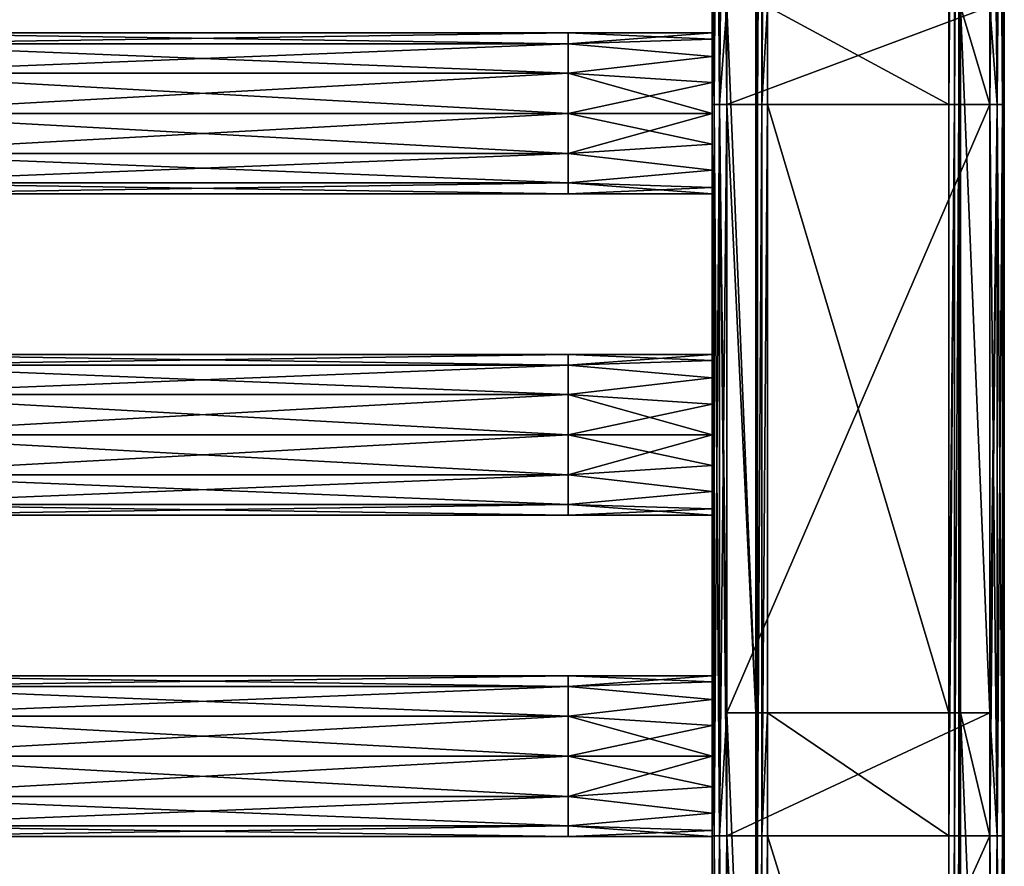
# Model space of a CAD drawing. Extents: x -252 to 252, y -10 to 685.
# Tile 226 of 256: x 115 to 250, y 176 to 292. Entities that reach past the tile are written whole.
import ezdxf

# ---------------------------------------------------------------- set-up
doc = ezdxf.new("R2010")
doc.units = 0
doc.header["$LTSCALE"] = 65.369103
for name, color, linetype in [('3827', 7, 'CONTINUOUS'), ('3828', 7, 'CONTINUOUS'), ('3829', 7, 'CONTINUOUS'), ('3830', 7, 'CONTINUOUS'), ('3831', 7, 'CONTINUOUS'), ('3832', 7, 'CONTINUOUS'), ('3833', 7, 'CONTINUOUS'), ('3834', 7, 'CONTINUOUS'), ('3835', 7, 'CONTINUOUS'), ('3836', 7, 'CONTINUOUS'), ('3837', 7, 'CONTINUOUS'), ('3838', 7, 'CONTINUOUS'), ('3839', 7, 'CONTINUOUS'), ('3840', 7, 'CONTINUOUS'), ('3915', 7, 'CONTINUOUS'), ('3916', 7, 'CONTINUOUS'), ('3917', 7, 'CONTINUOUS'), ('3918', 7, 'CONTINUOUS'), ('3919', 7, 'CONTINUOUS'), ('3920', 7, 'CONTINUOUS')]:
    doc.layers.add(name, color=color, linetype=linetype)

msp = doc.modelspace()

# ---------------------------------------------------------------- linework, layer by layer
at = {"layer": '3827', "color": 7, "linetype": 'CONTINUOUS'}
for points in [[(242.4, 280.7, -19), (217.6, 294.14, -19), (242.4, 294.14, -19), (242.4, 280.7, -19)], [(217.6, 280.7, -19), (217.6, 294.14, -19), (242.4, 280.7, -19), (217.6, 280.7, -19)], [(242.4, 197.43, -19), (217.6, 280.7, -19), (242.4, 280.7, -19), (242.4, 197.43, -19)], [(217.6, 197.43, -19), (217.6, 280.7, -19), (242.4, 197.43, -19), (217.6, 197.43, -19)], [(217.6, 180.6, -19), (217.6, 197.43, -19), (242.4, 180.6, -19), (217.6, 180.6, -19)], [(242.4, 180.6, -19), (217.6, 197.43, -19), (242.4, 197.43, -19), (242.4, 180.6, -19)], [(217.6, 100.71, -19), (217.6, 180.6, -19), (242.4, 100.71, -19), (217.6, 100.71, -19)], [(242.4, 100.71, -19), (217.6, 180.6, -19), (242.4, 180.6, -19), (242.4, 100.71, -19)]]:
    msp.add_3dface(points, dxfattribs=at)
at = {"layer": '3828', "color": 7, "linetype": 'CONTINUOUS'}
for points in [[(243.2, 280.7, -18.79), (242.4, 280.7, -19), (243.2, 380.8, -18.79), (243.2, 280.7, -18.79)], [(242.4, 280.7, -19), (242.4, 294.14, -19), (243.2, 380.8, -18.79), (242.4, 280.7, -19)], [(243.79, 380.8, -18.2), (243.2, 280.7, -18.79), (243.2, 380.8, -18.79), (243.79, 380.8, -18.2)], [(243.79, 280.7, -18.2), (243.2, 280.7, -18.79), (243.79, 380.8, -18.2), (243.79, 280.7, -18.2)], [(244, 380.8, -17.4), (243.79, 280.7, -18.2), (243.79, 380.8, -18.2), (244, 380.8, -17.4)], [(244, 294.14, -17.4), (243.79, 280.7, -18.2), (244, 380.8, -17.4), (244, 294.14, -17.4)], [(244, 280.7, -17.4), (243.79, 280.7, -18.2), (244, 294.14, -17.4), (244, 280.7, -17.4)], [(242.4, 197.43, -19), (242.4, 280.7, -19), (243.2, 280.7, -18.79), (242.4, 197.43, -19)], [(243.2, 180.6, -18.79), (242.4, 180.6, -19), (243.2, 280.7, -18.79), (243.2, 180.6, -18.79)], [(242.4, 180.6, -19), (242.4, 197.43, -19), (243.2, 280.7, -18.79), (242.4, 180.6, -19)], [(243.79, 280.7, -18.2), (243.2, 180.6, -18.79), (243.2, 280.7, -18.79), (243.79, 280.7, -18.2)], [(243.79, 180.6, -18.2), (243.2, 180.6, -18.79), (243.79, 280.7, -18.2), (243.79, 180.6, -18.2)], [(244, 280.7, -17.4), (243.79, 180.6, -18.2), (243.79, 280.7, -18.2), (244, 280.7, -17.4)], [(244, 197.43, -17.4), (243.79, 180.6, -18.2), (244, 280.7, -17.4), (244, 197.43, -17.4)], [(244, 180.6, -17.4), (243.79, 180.6, -18.2), (244, 197.43, -17.4), (244, 180.6, -17.4)], [(242.4, 100.71, -19), (242.4, 180.6, -19), (243.2, 180.6, -18.79), (242.4, 100.71, -19)], [(243.2, 80.5, -18.79), (242.4, 80.5, -19), (243.2, 180.6, -18.79), (243.2, 80.5, -18.79)], [(242.4, 80.5, -19), (242.4, 100.71, -19), (243.2, 180.6, -18.79), (242.4, 80.5, -19)], [(243.79, 180.6, -18.2), (243.2, 80.5, -18.79), (243.2, 180.6, -18.79), (243.79, 180.6, -18.2)], [(243.79, 80.5, -18.2), (243.2, 80.5, -18.79), (243.79, 180.6, -18.2), (243.79, 80.5, -18.2)], [(244, 180.6, -17.4), (243.79, 80.5, -18.2), (243.79, 180.6, -18.2), (244, 180.6, -17.4)], [(244, 100.71, -17.4), (243.79, 80.5, -18.2), (244, 180.6, -17.4), (244, 100.71, -17.4)]]:
    msp.add_3dface(points, dxfattribs=at)
at = {"layer": '3829', "color": 7, "linetype": 'CONTINUOUS'}
for points in [[(244, 197.43, -15), (244, 294.14, -17.4), (244, 294.14, -15), (244, 197.43, -15)], [(244, 280.7, -17.4), (244, 294.14, -17.4), (244, 197.43, -15), (244, 280.7, -17.4)], [(244, 197.43, -17.4), (244, 280.7, -17.4), (244, 197.43, -15), (244, 197.43, -17.4)], [(244, 100.71, -15), (244, 197.43, -17.4), (244, 197.43, -15), (244, 100.71, -15)], [(244, 180.6, -17.4), (244, 197.43, -17.4), (244, 100.71, -15), (244, 180.6, -17.4)], [(244, 100.71, -17.4), (244, 180.6, -17.4), (244, 100.71, -15), (244, 100.71, -17.4)]]:
    msp.add_3dface(points, dxfattribs=at)
at = {"layer": '3830', "color": 7, "linetype": 'CONTINUOUS'}
for points in [[(248, 280.7, -15), (244, 294.14, -15), (248, 294.14, -15), (248, 280.7, -15)], [(248, 197.43, -15), (244, 294.14, -15), (248, 280.7, -15), (248, 197.43, -15)], [(244, 197.43, -15), (244, 294.14, -15), (248, 197.43, -15), (244, 197.43, -15)], [(248, 100.71, -15), (244, 197.43, -15), (248, 180.6, -15), (248, 100.71, -15)], [(248, 180.6, -15), (244, 197.43, -15), (248, 197.43, -15), (248, 180.6, -15)], [(244, 100.71, -15), (244, 197.43, -15), (248, 100.71, -15), (244, 100.71, -15)]]:
    msp.add_3dface(points, dxfattribs=at)
at = {"layer": '3831', "color": 7, "linetype": 'CONTINUOUS'}
for points in [[(249, 280.7, -14.73), (248, 280.7, -15), (249, 380.8, -14.73), (249, 280.7, -14.73)], [(248, 280.7, -15), (248, 294.14, -15), (249, 380.8, -14.73), (248, 280.7, -15)], [(249.73, 280.7, -14), (249, 280.7, -14.73), (249.73, 380.8, -14), (249.73, 280.7, -14)], [(249.73, 380.8, -14), (249, 280.7, -14.73), (249, 380.8, -14.73), (249.73, 380.8, -14)], [(250, 380.8, -13), (249.73, 280.7, -14), (249.73, 380.8, -14), (250, 380.8, -13)], [(250, 294.14, -13), (249.73, 280.7, -14), (250, 380.8, -13), (250, 294.14, -13)], [(250, 280.7, -13), (249.73, 280.7, -14), (250, 294.14, -13), (250, 280.7, -13)], [(248, 197.43, -15), (248, 280.7, -15), (249, 280.7, -14.73), (248, 197.43, -15)], [(248, 180.6, -15), (248, 197.43, -15), (249, 280.7, -14.73), (248, 180.6, -15)], [(249, 180.6, -14.73), (248, 180.6, -15), (249, 280.7, -14.73), (249, 180.6, -14.73)], [(249.73, 180.6, -14), (249, 180.6, -14.73), (249.73, 280.7, -14), (249.73, 180.6, -14)], [(249.73, 280.7, -14), (249, 180.6, -14.73), (249, 280.7, -14.73), (249.73, 280.7, -14)], [(250, 197.43, -13), (249.73, 180.6, -14), (250, 280.7, -13), (250, 197.43, -13)], [(250, 280.7, -13), (249.73, 180.6, -14), (249.73, 280.7, -14), (250, 280.7, -13)], [(250, 180.6, -13), (249.73, 180.6, -14), (250, 197.43, -13), (250, 180.6, -13)], [(249, 80.5, -14.73), (248, 80.5, -15), (249, 180.6, -14.73), (249, 80.5, -14.73)], [(248, 100.71, -15), (248, 180.6, -15), (249, 180.6, -14.73), (248, 100.71, -15)], [(248, 80.5, -15), (248, 100.71, -15), (249, 180.6, -14.73), (248, 80.5, -15)], [(249.73, 180.6, -14), (249, 80.5, -14.73), (249, 180.6, -14.73), (249.73, 180.6, -14)], [(249.73, 80.5, -14), (249, 80.5, -14.73), (249.73, 180.6, -14), (249.73, 80.5, -14)], [(250, 180.6, -13), (249.73, 80.5, -14), (249.73, 180.6, -14), (250, 180.6, -13)], [(250, 100.71, -13), (249.73, 80.5, -14), (250, 180.6, -13), (250, 100.71, -13)]]:
    msp.add_3dface(points, dxfattribs=at)
at = {"layer": '3832', "color": 7, "linetype": 'CONTINUOUS'}
for points in [[(250, 280.7, 13), (250, 294.14, -13), (250, 294.14, 13), (250, 280.7, 13)], [(250, 280.7, -13), (250, 294.14, -13), (250, 280.7, 13), (250, 280.7, -13)], [(250, 197.43, -13), (250, 280.7, -13), (250, 197.43, 13), (250, 197.43, -13)], [(250, 197.43, 13), (250, 280.7, -13), (250, 280.7, 13), (250, 197.43, 13)], [(250, 180.6, 13), (250, 197.43, -13), (250, 197.43, 13), (250, 180.6, 13)], [(250, 180.6, -13), (250, 197.43, -13), (250, 180.6, 13), (250, 180.6, -13)], [(250, 100.71, 13), (250, 180.6, -13), (250, 180.6, 13), (250, 100.71, 13)], [(250, 100.71, -13), (250, 180.6, -13), (250, 100.71, 13), (250, 100.71, -13)]]:
    msp.add_3dface(points, dxfattribs=at)
at = {"layer": '3833', "color": 7, "linetype": 'CONTINUOUS'}
for points in [[(248, 294.14, 15), (249, 280.7, 14.73), (248, 380.8, 15), (248, 294.14, 15)], [(248, 380.8, 15), (249, 280.7, 14.73), (249, 380.8, 14.73), (248, 380.8, 15)], [(249, 280.7, 14.73), (249.73, 280.7, 14), (249, 380.8, 14.73), (249, 280.7, 14.73)], [(249, 380.8, 14.73), (249.73, 280.7, 14), (249.73, 380.8, 14), (249, 380.8, 14.73)], [(250, 280.7, 13), (250, 294.14, 13), (249.73, 380.8, 14), (250, 280.7, 13)], [(249.73, 280.7, 14), (250, 280.7, 13), (249.73, 380.8, 14), (249.73, 280.7, 14)], [(248, 280.7, 15), (249, 280.7, 14.73), (248, 294.14, 15), (248, 280.7, 15)], [(248, 197.43, 15), (249, 180.6, 14.73), (248, 280.7, 15), (248, 197.43, 15)], [(248, 280.7, 15), (249, 180.6, 14.73), (249, 280.7, 14.73), (248, 280.7, 15)], [(249, 180.6, 14.73), (249.73, 180.6, 14), (249, 280.7, 14.73), (249, 180.6, 14.73)], [(249, 280.7, 14.73), (249.73, 180.6, 14), (249.73, 280.7, 14), (249, 280.7, 14.73)], [(250, 180.6, 13), (250, 197.43, 13), (249.73, 280.7, 14), (250, 180.6, 13)], [(249.73, 180.6, 14), (250, 180.6, 13), (249.73, 280.7, 14), (249.73, 180.6, 14)], [(250, 197.43, 13), (250, 280.7, 13), (249.73, 280.7, 14), (250, 197.43, 13)], [(248, 180.6, 15), (249, 180.6, 14.73), (248, 197.43, 15), (248, 180.6, 15)], [(248, 100.71, 15), (249, 80.5, 14.73), (248, 180.6, 15), (248, 100.71, 15)], [(248, 180.6, 15), (249, 80.5, 14.73), (249, 180.6, 14.73), (248, 180.6, 15)], [(249, 80.5, 14.73), (249.73, 80.5, 14), (249, 180.6, 14.73), (249, 80.5, 14.73)], [(249, 180.6, 14.73), (249.73, 80.5, 14), (249.73, 180.6, 14), (249, 180.6, 14.73)], [(250, 80.5, 13), (250, 100.71, 13), (249.73, 180.6, 14), (250, 80.5, 13)], [(249.73, 80.5, 14), (250, 80.5, 13), (249.73, 180.6, 14), (249.73, 80.5, 14)], [(250, 100.71, 13), (250, 180.6, 13), (249.73, 180.6, 14), (250, 100.71, 13)]]:
    msp.add_3dface(points, dxfattribs=at)
at = {"layer": '3834', "color": 7, "linetype": 'CONTINUOUS'}
for points in [[(248, 280.7, 15), (248, 294.14, 15), (212, 280.7, 15), (248, 280.7, 15)], [(212, 280.7, 15), (248, 294.14, 15), (212, 294.14, 15), (212, 280.7, 15)], [(248, 197.43, 15), (248, 280.7, 15), (212, 197.43, 15), (248, 197.43, 15)], [(212, 197.43, 15), (248, 280.7, 15), (212, 280.7, 15), (212, 197.43, 15)], [(212, 180.6, 15), (248, 197.43, 15), (212, 197.43, 15), (212, 180.6, 15)], [(248, 180.6, 15), (248, 197.43, 15), (212, 180.6, 15), (248, 180.6, 15)], [(248, 100.71, 15), (248, 180.6, 15), (212, 100.71, 15), (248, 100.71, 15)], [(212, 100.71, 15), (248, 180.6, 15), (212, 180.6, 15), (212, 100.71, 15)]]:
    msp.add_3dface(points, dxfattribs=at)
at = {"layer": '3835', "color": 7, "linetype": 'CONTINUOUS'}
for points in [[(210, 294.14, 13), (210.27, 280.7, 14), (210, 380.8, 13), (210, 294.14, 13)], [(210, 380.8, 13), (210.27, 280.7, 14), (210.27, 380.8, 14), (210, 380.8, 13)], [(210.27, 280.7, 14), (211, 280.7, 14.73), (210.27, 380.8, 14), (210.27, 280.7, 14)], [(210.27, 380.8, 14), (211, 280.7, 14.73), (211, 380.8, 14.73), (210.27, 380.8, 14)], [(211, 280.7, 14.73), (212, 280.7, 15), (211, 380.8, 14.73), (211, 280.7, 14.73)], [(212, 280.7, 15), (212, 294.14, 15), (211, 380.8, 14.73), (212, 280.7, 15)], [(210, 280.7, 13), (210.27, 280.7, 14), (210, 294.14, 13), (210, 280.7, 13)], [(210, 280.7, 13), (210.27, 180.6, 14), (210.27, 280.7, 14), (210, 280.7, 13)], [(210, 197.43, 13), (210.27, 180.6, 14), (210, 280.7, 13), (210, 197.43, 13)], [(210.27, 280.7, 14), (211, 180.6, 14.73), (211, 280.7, 14.73), (210.27, 280.7, 14)], [(210.27, 180.6, 14), (211, 180.6, 14.73), (210.27, 280.7, 14), (210.27, 180.6, 14)], [(212, 197.43, 15), (212, 280.7, 15), (211, 280.7, 14.73), (212, 197.43, 15)], [(211, 180.6, 14.73), (212, 180.6, 15), (211, 280.7, 14.73), (211, 180.6, 14.73)], [(212, 180.6, 15), (212, 197.43, 15), (211, 280.7, 14.73), (212, 180.6, 15)], [(210, 180.6, 13), (210.27, 180.6, 14), (210, 197.43, 13), (210, 180.6, 13)], [(210, 180.6, 13), (210.27, 80.5, 14), (210.27, 180.6, 14), (210, 180.6, 13)], [(210, 100.71, 13), (210.27, 80.5, 14), (210, 180.6, 13), (210, 100.71, 13)], [(210.27, 180.6, 14), (211, 80.5, 14.73), (211, 180.6, 14.73), (210.27, 180.6, 14)], [(210.27, 80.5, 14), (211, 80.5, 14.73), (210.27, 180.6, 14), (210.27, 80.5, 14)], [(212, 80.5, 15), (212, 100.71, 15), (211, 180.6, 14.73), (212, 80.5, 15)], [(211, 80.5, 14.73), (212, 80.5, 15), (211, 180.6, 14.73), (211, 80.5, 14.73)], [(212, 100.71, 15), (212, 180.6, 15), (211, 180.6, 14.73), (212, 100.71, 15)]]:
    msp.add_3dface(points, dxfattribs=at)
at = {"layer": '3836', "color": 7, "linetype": 'CONTINUOUS'}
for points in [[(210, 280.7, 13), (210, 294.14, 13), (210, 283.71, 10.16), (210, 280.7, 13)], [(210, 294.14, 13), (210, 294.14, -13), (210, 289.66, -4.21), (210, 294.14, 13)], [(210, 283.71, 10.16), (210, 294.14, 13), (210, 287.28, 7.78), (210, 283.71, 10.16)], [(210, 287.28, 7.78), (210, 294.14, 13), (210, 289.66, 4.21), (210, 287.28, 7.78)], [(210, 289.66, 4.21), (210, 294.14, 13), (210, 290.5), (210, 289.66, 4.21)], [(210, 290.5), (210, 294.14, 13), (210, 289.66, -4.21), (210, 290.5)], [(210, 294.14, -13), (210, 280.7, -13), (210, 287.28, -7.78), (210, 294.14, -13)], [(210, 289.66, -4.21), (210, 294.14, -13), (210, 287.28, -7.78), (210, 289.66, -4.21)], [(210, 287.28, -7.78), (210, 280.7, -13), (210, 283.71, -10.16), (210, 287.28, -7.78)], [(210, 279.5, 11), (210, 280.7, 13), (210, 283.71, 10.16), (210, 279.5, 11)], [(210, 280.7, -13), (210, 279.5, -11), (210, 283.71, -10.16), (210, 280.7, -13)], [(210, 197.43, 13), (210, 280.7, 13), (210, 235.5, 11), (210, 197.43, 13)], [(210, 239.71, 10.16), (210, 280.7, 13), (210, 243.28, 7.78), (210, 239.71, 10.16)], [(210, 243.28, 7.78), (210, 280.7, 13), (210, 245.66, 4.21), (210, 243.28, 7.78)], [(210, 235.5, 11), (210, 280.7, 13), (210, 239.71, 10.16), (210, 235.5, 11)], [(210, 245.66, 4.21), (210, 280.7, 13), (210, 246.5), (210, 245.66, 4.21)], [(210, 246.5), (210, 280.7, 13), (210, 275.29, 10.16), (210, 246.5)], [(210, 275.29, 10.16), (210, 280.7, 13), (210, 279.5, 11), (210, 275.29, 10.16)], [(210, 280.7, -13), (210, 197.43, -13), (210, 279.5, -11), (210, 280.7, -13)], [(210, 279.5, -11), (210, 197.43, -13), (210, 275.29, -10.16), (210, 279.5, -11)], [(210, 271.72, 7.78), (210, 246.5), (210, 275.29, 10.16), (210, 271.72, 7.78)], [(210, 275.29, -10.16), (210, 235.5, -11), (210, 271.72, -7.78), (210, 275.29, -10.16)], [(210, 197.43, -13), (210, 235.5, -11), (210, 275.29, -10.16), (210, 197.43, -13)], [(210, 269.34, 4.21), (210, 246.5), (210, 271.72, 7.78), (210, 269.34, 4.21)], [(210, 271.72, -7.78), (210, 239.71, -10.16), (210, 269.34, -4.21), (210, 271.72, -7.78)], [(210, 235.5, -11), (210, 239.71, -10.16), (210, 271.72, -7.78), (210, 235.5, -11)], [(210, 268.5), (210, 246.5), (210, 269.34, 4.21), (210, 268.5)], [(210, 269.34, -4.21), (210, 239.71, -10.16), (210, 268.5), (210, 269.34, -4.21)], [(210, 243.28, -7.78), (210, 245.66, -4.21), (210, 268.5), (210, 243.28, -7.78)], [(210, 239.71, -10.16), (210, 243.28, -7.78), (210, 268.5), (210, 239.71, -10.16)], [(210, 245.66, -4.21), (210, 246.5), (210, 268.5), (210, 245.66, -4.21)], [(210, 231.29, 10.16), (210, 199.28, 7.78), (210, 235.5, 11), (210, 231.29, 10.16)], [(210, 199.28, 7.78), (210, 197.43, 13), (210, 235.5, 11), (210, 199.28, 7.78)], [(210, 235.5, -11), (210, 197.43, -13), (210, 231.29, -10.16), (210, 235.5, -11)], [(210, 201.66, 4.21), (210, 199.28, 7.78), (210, 231.29, 10.16), (210, 201.66, 4.21)], [(210, 227.72, 7.78), (210, 202.5), (210, 231.29, 10.16), (210, 227.72, 7.78)], [(210, 202.5), (210, 201.66, 4.21), (210, 231.29, 10.16), (210, 202.5)], [(210, 231.29, -10.16), (210, 197.43, -13), (210, 227.72, -7.78), (210, 231.29, -10.16)], [(210, 225.34, 4.21), (210, 202.5), (210, 227.72, 7.78), (210, 225.34, 4.21)], [(210, 227.72, -7.78), (210, 197.43, -13), (210, 225.34, -4.21), (210, 227.72, -7.78)], [(210, 224.5), (210, 202.5), (210, 225.34, 4.21), (210, 224.5)], [(210, 225.34, -4.21), (210, 197.43, -13), (210, 224.5), (210, 225.34, -4.21)], [(210, 201.66, -4.21), (210, 202.5), (210, 224.5), (210, 201.66, -4.21)], [(210, 197.43, -13), (210, 201.66, -4.21), (210, 224.5), (210, 197.43, -13)], [(210, 201.66, -4.21), (210, 197.43, -13), (210, 199.28, -7.78), (210, 201.66, -4.21)], [(210, 195.71, 10.16), (210, 197.43, 13), (210, 199.28, 7.78), (210, 195.71, 10.16)], [(210, 199.28, -7.78), (210, 197.43, -13), (210, 195.71, -10.16), (210, 199.28, -7.78)], [(210, 191.5, 11), (210, 197.43, 13), (210, 195.71, 10.16), (210, 191.5, 11)], [(210, 187.29, 10.16), (210, 197.43, 13), (210, 191.5, 11), (210, 187.29, 10.16)], [(210, 180.6, 13), (210, 197.43, 13), (210, 187.29, 10.16), (210, 180.6, 13)], [(210, 197.43, -13), (210, 180.6, -13), (210, 191.5, -11), (210, 197.43, -13)], [(210, 197.43, -13), (210, 191.5, -11), (210, 195.71, -10.16), (210, 197.43, -13)], [(210, 191.5, -11), (210, 180.6, -13), (210, 187.29, -10.16), (210, 191.5, -11)], [(210, 183.72, 7.78), (210, 180.6, 13), (210, 187.29, 10.16), (210, 183.72, 7.78)], [(210, 187.29, -10.16), (210, 180.6, -13), (210, 183.72, -7.78), (210, 187.29, -10.16)], [(210, 181.34, 4.21), (210, 180.6, 13), (210, 183.72, 7.78), (210, 181.34, 4.21)], [(210, 183.72, -7.78), (210, 180.6, -13), (210, 181.34, -4.21), (210, 183.72, -7.78)], [(210, 180.5), (210, 180.6, 13), (210, 181.34, 4.21), (210, 180.5)], [(210, 181.34, -4.21), (210, 180.6, -13), (210, 180.5), (210, 181.34, -4.21)], [(210, 158.5), (210, 180.6, 13), (210, 180.5), (210, 158.5)], [(210, 157.66, 4.21), (210, 180.6, 13), (210, 158.5), (210, 157.66, 4.21)], [(210, 155.28, 7.78), (210, 180.6, 13), (210, 157.66, 4.21), (210, 155.28, 7.78)], [(210, 151.71, 10.16), (210, 180.6, 13), (210, 155.28, 7.78), (210, 151.71, 10.16)], [(210, 147.5, 11), (210, 180.6, 13), (210, 151.71, 10.16), (210, 147.5, 11)], [(210, 107.71, 10.16), (210, 180.6, 13), (210, 147.5, 11), (210, 107.71, 10.16)], [(210, 103.5, 11), (210, 180.6, 13), (210, 107.71, 10.16), (210, 103.5, 11)], [(210, 100.71, 13), (210, 180.6, 13), (210, 103.5, 11), (210, 100.71, 13)], [(210, 180.6, -13), (210, 147.5, -11), (210, 151.71, -10.16), (210, 180.6, -13)], [(210, 180.6, -13), (210, 151.71, -10.16), (210, 180.5), (210, 180.6, -13)], [(210, 180.6, -13), (210, 100.71, -13), (210, 147.5, -11), (210, 180.6, -13)], [(210, 151.71, -10.16), (210, 155.28, -7.78), (210, 180.5), (210, 151.71, -10.16)], [(210, 155.28, -7.78), (210, 157.66, -4.21), (210, 180.5), (210, 155.28, -7.78)], [(210, 157.66, -4.21), (210, 158.5), (210, 180.5), (210, 157.66, -4.21)]]:
    msp.add_3dface(points, dxfattribs=at)
at = {"layer": '3837', "color": 7, "linetype": 'CONTINUOUS'}
for points in [[(210.27, 280.7, -14), (210, 280.7, -13), (210.27, 380.8, -14), (210.27, 280.7, -14)], [(210, 280.7, -13), (210, 294.14, -13), (210.27, 380.8, -14), (210, 280.7, -13)], [(211, 380.8, -14.73), (210.27, 280.7, -14), (210.27, 380.8, -14), (211, 380.8, -14.73)], [(211, 280.7, -14.73), (210.27, 280.7, -14), (211, 380.8, -14.73), (211, 280.7, -14.73)], [(212, 380.8, -15), (211, 280.7, -14.73), (211, 380.8, -14.73), (212, 380.8, -15)], [(212, 294.14, -15), (211, 280.7, -14.73), (212, 380.8, -15), (212, 294.14, -15)], [(212, 280.7, -15), (211, 280.7, -14.73), (212, 294.14, -15), (212, 280.7, -15)], [(210, 180.6, -13), (210, 197.43, -13), (210.27, 280.7, -14), (210, 180.6, -13)], [(210.27, 180.6, -14), (210, 180.6, -13), (210.27, 280.7, -14), (210.27, 180.6, -14)], [(210, 197.43, -13), (210, 280.7, -13), (210.27, 280.7, -14), (210, 197.43, -13)], [(211, 280.7, -14.73), (210.27, 180.6, -14), (210.27, 280.7, -14), (211, 280.7, -14.73)], [(211, 180.6, -14.73), (210.27, 180.6, -14), (211, 280.7, -14.73), (211, 180.6, -14.73)], [(212, 280.7, -15), (211, 180.6, -14.73), (211, 280.7, -14.73), (212, 280.7, -15)], [(212, 197.43, -15), (211, 180.6, -14.73), (212, 280.7, -15), (212, 197.43, -15)], [(212, 180.6, -15), (211, 180.6, -14.73), (212, 197.43, -15), (212, 180.6, -15)], [(210, 100.71, -13), (210, 180.6, -13), (210.27, 180.6, -14), (210, 100.71, -13)], [(210.27, 80.5, -14), (210, 80.5, -13), (210.27, 180.6, -14), (210.27, 80.5, -14)], [(210, 80.5, -13), (210, 100.71, -13), (210.27, 180.6, -14), (210, 80.5, -13)], [(211, 80.5, -14.73), (210.27, 80.5, -14), (211, 180.6, -14.73), (211, 80.5, -14.73)], [(211, 180.6, -14.73), (210.27, 80.5, -14), (210.27, 180.6, -14), (211, 180.6, -14.73)], [(212, 180.6, -15), (211, 80.5, -14.73), (211, 180.6, -14.73), (212, 180.6, -15)], [(212, 100.71, -15), (211, 80.5, -14.73), (212, 180.6, -15), (212, 100.71, -15)]]:
    msp.add_3dface(points, dxfattribs=at)
at = {"layer": '3838', "color": 7, "linetype": 'CONTINUOUS'}
for points in [[(212, 280.7, -15), (212, 294.14, -15), (216, 197.43, -15), (212, 280.7, -15)], [(216, 197.43, -15), (212, 294.14, -15), (216, 294.14, -15), (216, 197.43, -15)], [(212, 197.43, -15), (212, 280.7, -15), (216, 197.43, -15), (212, 197.43, -15)], [(212, 180.6, -15), (212, 197.43, -15), (216, 100.71, -15), (212, 180.6, -15)], [(216, 100.71, -15), (212, 197.43, -15), (216, 197.43, -15), (216, 100.71, -15)], [(212, 100.71, -15), (212, 180.6, -15), (216, 100.71, -15), (212, 100.71, -15)]]:
    msp.add_3dface(points, dxfattribs=at)
at = {"layer": '3839', "color": 7, "linetype": 'CONTINUOUS'}
for points in [[(216, 197.43, -15), (216, 294.14, -15), (216, 197.43, -17.4), (216, 197.43, -15)], [(216, 197.43, -17.4), (216, 294.14, -15), (216, 280.7, -17.4), (216, 197.43, -17.4)], [(216, 280.7, -17.4), (216, 294.14, -15), (216, 294.14, -17.4), (216, 280.7, -17.4)], [(216, 100.71, -15), (216, 197.43, -15), (216, 100.71, -17.4), (216, 100.71, -15)], [(216, 100.71, -17.4), (216, 197.43, -15), (216, 180.6, -17.4), (216, 100.71, -17.4)], [(216, 180.6, -17.4), (216, 197.43, -15), (216, 197.43, -17.4), (216, 180.6, -17.4)]]:
    msp.add_3dface(points, dxfattribs=at)
at = {"layer": '3840', "color": 7, "linetype": 'CONTINUOUS'}
for points in [[(216.21, 280.7, -18.2), (216, 280.7, -17.4), (216.21, 380.8, -18.2), (216.21, 280.7, -18.2)], [(216, 280.7, -17.4), (216, 294.14, -17.4), (216.21, 380.8, -18.2), (216, 280.7, -17.4)], [(216.8, 280.7, -18.79), (216.21, 280.7, -18.2), (216.8, 380.8, -18.79), (216.8, 280.7, -18.79)], [(216.8, 380.8, -18.79), (216.21, 280.7, -18.2), (216.21, 380.8, -18.2), (216.8, 380.8, -18.79)], [(217.6, 380.8, -19), (217.6, 294.14, -19), (216.8, 280.7, -18.79), (217.6, 380.8, -19)], [(217.6, 380.8, -19), (216.8, 280.7, -18.79), (216.8, 380.8, -18.79), (217.6, 380.8, -19)], [(217.6, 294.14, -19), (217.6, 280.7, -19), (216.8, 280.7, -18.79), (217.6, 294.14, -19)], [(216, 197.43, -17.4), (216, 280.7, -17.4), (216.21, 280.7, -18.2), (216, 197.43, -17.4)], [(216.21, 180.6, -18.2), (216, 180.6, -17.4), (216.21, 280.7, -18.2), (216.21, 180.6, -18.2)], [(216, 180.6, -17.4), (216, 197.43, -17.4), (216.21, 280.7, -18.2), (216, 180.6, -17.4)], [(216.8, 180.6, -18.79), (216.21, 180.6, -18.2), (216.8, 280.7, -18.79), (216.8, 180.6, -18.79)], [(216.8, 280.7, -18.79), (216.21, 180.6, -18.2), (216.21, 280.7, -18.2), (216.8, 280.7, -18.79)], [(217.6, 280.7, -19), (216.8, 180.6, -18.79), (216.8, 280.7, -18.79), (217.6, 280.7, -19)], [(217.6, 280.7, -19), (217.6, 197.43, -19), (216.8, 180.6, -18.79), (217.6, 280.7, -19)], [(217.6, 197.43, -19), (217.6, 180.6, -19), (216.8, 180.6, -18.79), (217.6, 197.43, -19)], [(216, 80.5, -17.4), (216, 100.71, -17.4), (216.21, 180.6, -18.2), (216, 80.5, -17.4)], [(216, 100.71, -17.4), (216, 180.6, -17.4), (216.21, 180.6, -18.2), (216, 100.71, -17.4)], [(216.21, 80.5, -18.2), (216, 80.5, -17.4), (216.21, 180.6, -18.2), (216.21, 80.5, -18.2)], [(216.8, 80.5, -18.79), (216.21, 80.5, -18.2), (216.8, 180.6, -18.79), (216.8, 80.5, -18.79)], [(216.8, 180.6, -18.79), (216.21, 80.5, -18.2), (216.21, 180.6, -18.2), (216.8, 180.6, -18.79)], [(217.6, 180.6, -19), (216.8, 80.5, -18.79), (216.8, 180.6, -18.79), (217.6, 180.6, -19)], [(217.6, 180.6, -19), (217.6, 100.71, -19), (216.8, 80.5, -18.79), (217.6, 180.6, -19)]]:
    msp.add_3dface(points, dxfattribs=at)
at = {"layer": '3915', "color": 7, "linetype": 'CONTINUOUS'}
for points in [[(190.3, 201.03, 5.5), (190.3, 202.5), (90.2, 201.03, 5.5), (190.3, 201.03, 5.5)], [(190.3, 202.5), (190.3, 201.03, -5.5), (90.2, 202.5), (190.3, 202.5)], [(90.2, 201.03, 5.5), (190.3, 202.5), (90.2, 202.5), (90.2, 201.03, 5.5)], [(90.2, 202.5), (190.3, 201.03, -5.5), (90.2, 201.03, -5.5), (90.2, 202.5)], [(190.3, 202.5), (210, 201.66, -4.21), (190.3, 201.03, -5.5), (190.3, 202.5)], [(190.3, 201.03, 5.5), (210, 202.5), (190.3, 202.5), (190.3, 201.03, 5.5)], [(210, 202.5), (210, 201.66, -4.21), (190.3, 202.5), (210, 202.5)], [(210, 201.66, 4.21), (210, 202.5), (190.3, 201.03, 5.5), (210, 201.66, 4.21)], [(90.2, 201.03, -5.5), (190.3, 197, -9.53), (90.2, 197, -9.53), (90.2, 201.03, -5.5)], [(90.2, 197, 9.53), (190.3, 201.03, 5.5), (90.2, 201.03, 5.5), (90.2, 197, 9.53)], [(190.3, 201.03, -5.5), (190.3, 197, -9.53), (90.2, 201.03, -5.5), (190.3, 201.03, -5.5)], [(190.3, 197, 9.53), (190.3, 201.03, 5.5), (90.2, 197, 9.53), (190.3, 197, 9.53)], [(210, 201.66, -4.21), (210, 199.28, -7.78), (190.3, 201.03, -5.5), (210, 201.66, -4.21)], [(210, 199.28, 7.78), (210, 201.66, 4.21), (190.3, 201.03, 5.5), (210, 199.28, 7.78)], [(190.3, 201.03, -5.5), (210, 199.28, -7.78), (190.3, 197, -9.53), (190.3, 201.03, -5.5)], [(190.3, 197, 9.53), (210, 199.28, 7.78), (190.3, 201.03, 5.5), (190.3, 197, 9.53)], [(210, 199.28, -7.78), (210, 195.71, -10.16), (190.3, 197, -9.53), (210, 199.28, -7.78)], [(210, 195.71, 10.16), (210, 199.28, 7.78), (190.3, 197, 9.53), (210, 195.71, 10.16)], [(190.3, 191.5, -11), (90.2, 191.5, -11), (90.2, 197, -9.53), (190.3, 191.5, -11)], [(190.3, 197, -9.53), (190.3, 191.5, -11), (90.2, 197, -9.53), (190.3, 197, -9.53)], [(90.2, 191.5, 11), (190.3, 197, 9.53), (90.2, 197, 9.53), (90.2, 191.5, 11)], [(190.3, 191.5, 11), (190.3, 197, 9.53), (90.2, 191.5, 11), (190.3, 191.5, 11)], [(190.3, 197, -9.53), (210, 191.5, -11), (190.3, 191.5, -11), (190.3, 197, -9.53)], [(210, 195.71, -10.16), (210, 191.5, -11), (190.3, 197, -9.53), (210, 195.71, -10.16)], [(190.3, 191.5, 11), (210, 195.71, 10.16), (190.3, 197, 9.53), (190.3, 191.5, 11)], [(210, 191.5, 11), (210, 195.71, 10.16), (190.3, 191.5, 11), (210, 191.5, 11)]]:
    msp.add_3dface(points, dxfattribs=at)
at = {"layer": '3916', "color": 7, "linetype": 'CONTINUOUS'}
for points in [[(90.2, 191.5, -11), (190.3, 186, -9.53), (90.2, 186, -9.53), (90.2, 191.5, -11)], [(90.2, 191.5, -11), (190.3, 191.5, -11), (190.3, 186, -9.53), (90.2, 191.5, -11)], [(190.3, 186, 9.53), (190.3, 191.5, 11), (90.2, 186, 9.53), (190.3, 186, 9.53)], [(190.3, 191.5, 11), (90.2, 191.5, 11), (90.2, 186, 9.53), (190.3, 191.5, 11)], [(210, 191.5, 11), (190.3, 191.5, 11), (190.3, 186, 9.53), (210, 191.5, 11)], [(210, 187.29, 10.16), (210, 191.5, 11), (190.3, 186, 9.53), (210, 187.29, 10.16)], [(190.3, 191.5, -11), (210, 187.29, -10.16), (190.3, 186, -9.53), (190.3, 191.5, -11)], [(210, 191.5, -11), (210, 187.29, -10.16), (190.3, 191.5, -11), (210, 191.5, -11)], [(190.3, 186, -9.53), (190.3, 181.97, -5.5), (90.2, 186, -9.53), (190.3, 186, -9.53)], [(90.2, 181.97, 5.5), (190.3, 186, 9.53), (90.2, 186, 9.53), (90.2, 181.97, 5.5)], [(190.3, 181.97, 5.5), (190.3, 186, 9.53), (90.2, 181.97, 5.5), (190.3, 181.97, 5.5)], [(90.2, 186, -9.53), (190.3, 181.97, -5.5), (90.2, 181.97, -5.5), (90.2, 186, -9.53)], [(210, 183.72, 7.78), (210, 187.29, 10.16), (190.3, 186, 9.53), (210, 183.72, 7.78)], [(210, 187.29, -10.16), (210, 183.72, -7.78), (190.3, 186, -9.53), (210, 187.29, -10.16)], [(190.3, 181.97, 5.5), (210, 183.72, 7.78), (190.3, 186, 9.53), (190.3, 181.97, 5.5)], [(190.3, 186, -9.53), (210, 183.72, -7.78), (190.3, 181.97, -5.5), (190.3, 186, -9.53)], [(210, 181.34, 4.21), (210, 183.72, 7.78), (190.3, 181.97, 5.5), (210, 181.34, 4.21)], [(210, 183.72, -7.78), (210, 181.34, -4.21), (190.3, 181.97, -5.5), (210, 183.72, -7.78)], [(190.3, 181.97, -5.5), (190.3, 180.5), (90.2, 181.97, -5.5), (190.3, 181.97, -5.5)], [(90.2, 180.5), (190.3, 181.97, 5.5), (90.2, 181.97, 5.5), (90.2, 180.5)], [(90.2, 181.97, -5.5), (190.3, 180.5), (90.2, 180.5), (90.2, 181.97, -5.5)], [(190.3, 180.5), (190.3, 181.97, 5.5), (90.2, 180.5), (190.3, 180.5)], [(190.3, 180.5), (210, 181.34, 4.21), (190.3, 181.97, 5.5), (190.3, 180.5)], [(190.3, 181.97, -5.5), (210, 180.5), (190.3, 180.5), (190.3, 181.97, -5.5)], [(210, 181.34, -4.21), (210, 180.5), (190.3, 181.97, -5.5), (210, 181.34, -4.21)], [(210, 180.5), (210, 181.34, 4.21), (190.3, 180.5), (210, 180.5)]]:
    msp.add_3dface(points, dxfattribs=at)
at = {"layer": '3917', "color": 7, "linetype": 'CONTINUOUS'}
for points in [[(90.2, 246.5), (190.3, 245.03, -5.5), (90.2, 245.03, -5.5), (90.2, 246.5)], [(90.2, 245.03, 5.5), (190.3, 246.5), (90.2, 246.5), (90.2, 245.03, 5.5)], [(190.3, 246.5), (190.3, 245.03, -5.5), (90.2, 246.5), (190.3, 246.5)], [(190.3, 245.03, 5.5), (190.3, 246.5), (90.2, 245.03, 5.5), (190.3, 245.03, 5.5)], [(210, 245.66, 4.21), (210, 246.5), (190.3, 245.03, 5.5), (210, 245.66, 4.21)], [(210, 246.5), (210, 245.66, -4.21), (190.3, 246.5), (210, 246.5)], [(190.3, 245.03, 5.5), (210, 246.5), (190.3, 246.5), (190.3, 245.03, 5.5)], [(190.3, 246.5), (210, 245.66, -4.21), (190.3, 245.03, -5.5), (190.3, 246.5)], [(210, 243.28, 7.78), (210, 245.66, 4.21), (190.3, 245.03, 5.5), (210, 243.28, 7.78)], [(210, 245.66, -4.21), (210, 243.28, -7.78), (190.3, 245.03, -5.5), (210, 245.66, -4.21)], [(190.3, 241, 9.53), (190.3, 245.03, 5.5), (90.2, 241, 9.53), (190.3, 241, 9.53)], [(90.2, 245.03, -5.5), (190.3, 241, -9.53), (90.2, 241, -9.53), (90.2, 245.03, -5.5)], [(190.3, 245.03, -5.5), (190.3, 241, -9.53), (90.2, 245.03, -5.5), (190.3, 245.03, -5.5)], [(90.2, 241, 9.53), (190.3, 245.03, 5.5), (90.2, 245.03, 5.5), (90.2, 241, 9.53)], [(190.3, 241, 9.53), (210, 243.28, 7.78), (190.3, 245.03, 5.5), (190.3, 241, 9.53)], [(190.3, 245.03, -5.5), (210, 243.28, -7.78), (190.3, 241, -9.53), (190.3, 245.03, -5.5)], [(210, 239.71, 10.16), (210, 243.28, 7.78), (190.3, 241, 9.53), (210, 239.71, 10.16)], [(210, 243.28, -7.78), (210, 239.71, -10.16), (190.3, 241, -9.53), (210, 243.28, -7.78)], [(90.2, 235.5, 11), (190.3, 241, 9.53), (90.2, 241, 9.53), (90.2, 235.5, 11)], [(190.3, 235.5, 11), (190.3, 241, 9.53), (90.2, 235.5, 11), (190.3, 235.5, 11)], [(190.3, 235.5, -11), (90.2, 235.5, -11), (90.2, 241, -9.53), (190.3, 235.5, -11)], [(190.3, 241, -9.53), (190.3, 235.5, -11), (90.2, 241, -9.53), (190.3, 241, -9.53)], [(210, 239.71, -10.16), (210, 235.5, -11), (190.3, 241, -9.53), (210, 239.71, -10.16)], [(190.3, 241, -9.53), (210, 235.5, -11), (190.3, 235.5, -11), (190.3, 241, -9.53)], [(190.3, 235.5, 11), (210, 239.71, 10.16), (190.3, 241, 9.53), (190.3, 235.5, 11)], [(210, 235.5, 11), (210, 239.71, 10.16), (190.3, 235.5, 11), (210, 235.5, 11)]]:
    msp.add_3dface(points, dxfattribs=at)
at = {"layer": '3918', "color": 7, "linetype": 'CONTINUOUS'}
for points in [[(90.2, 235.5, -11), (190.3, 230, -9.53), (90.2, 230, -9.53), (90.2, 235.5, -11)], [(90.2, 235.5, -11), (190.3, 235.5, -11), (190.3, 230, -9.53), (90.2, 235.5, -11)], [(190.3, 235.5, 11), (90.2, 235.5, 11), (90.2, 230, 9.53), (190.3, 235.5, 11)], [(190.3, 230, 9.53), (190.3, 235.5, 11), (90.2, 230, 9.53), (190.3, 230, 9.53)], [(210, 231.29, 10.16), (210, 235.5, 11), (190.3, 230, 9.53), (210, 231.29, 10.16)], [(210, 235.5, 11), (190.3, 235.5, 11), (190.3, 230, 9.53), (210, 235.5, 11)], [(210, 235.5, -11), (210, 231.29, -10.16), (190.3, 235.5, -11), (210, 235.5, -11)], [(190.3, 235.5, -11), (210, 231.29, -10.16), (190.3, 230, -9.53), (190.3, 235.5, -11)], [(210, 227.72, 7.78), (210, 231.29, 10.16), (190.3, 230, 9.53), (210, 227.72, 7.78)], [(210, 231.29, -10.16), (210, 227.72, -7.78), (190.3, 230, -9.53), (210, 231.29, -10.16)], [(190.3, 225.97, 5.5), (190.3, 230, 9.53), (90.2, 225.97, 5.5), (190.3, 225.97, 5.5)], [(90.2, 225.97, 5.5), (190.3, 230, 9.53), (90.2, 230, 9.53), (90.2, 225.97, 5.5)], [(90.2, 230, -9.53), (190.3, 225.97, -5.5), (90.2, 225.97, -5.5), (90.2, 230, -9.53)], [(190.3, 230, -9.53), (190.3, 225.97, -5.5), (90.2, 230, -9.53), (190.3, 230, -9.53)], [(190.3, 225.97, 5.5), (210, 227.72, 7.78), (190.3, 230, 9.53), (190.3, 225.97, 5.5)], [(190.3, 230, -9.53), (210, 227.72, -7.78), (190.3, 225.97, -5.5), (190.3, 230, -9.53)], [(210, 225.34, 4.21), (210, 227.72, 7.78), (190.3, 225.97, 5.5), (210, 225.34, 4.21)], [(210, 227.72, -7.78), (210, 225.34, -4.21), (190.3, 225.97, -5.5), (210, 227.72, -7.78)], [(90.2, 224.5), (190.3, 225.97, 5.5), (90.2, 225.97, 5.5), (90.2, 224.5)], [(90.2, 225.97, -5.5), (190.3, 224.5), (90.2, 224.5), (90.2, 225.97, -5.5)], [(190.3, 224.5), (190.3, 225.97, 5.5), (90.2, 224.5), (190.3, 224.5)], [(190.3, 225.97, -5.5), (190.3, 224.5), (90.2, 225.97, -5.5), (190.3, 225.97, -5.5)], [(190.3, 225.97, -5.5), (210, 224.5), (190.3, 224.5), (190.3, 225.97, -5.5)], [(190.3, 224.5), (210, 225.34, 4.21), (190.3, 225.97, 5.5), (190.3, 224.5)], [(210, 225.34, -4.21), (210, 224.5), (190.3, 225.97, -5.5), (210, 225.34, -4.21)], [(210, 224.5), (210, 225.34, 4.21), (190.3, 224.5), (210, 224.5)]]:
    msp.add_3dface(points, dxfattribs=at)
at = {"layer": '3919', "color": 7, "linetype": 'CONTINUOUS'}
for points in [[(90.2, 290.5), (190.3, 289.03, -5.5), (90.2, 289.03, -5.5), (90.2, 290.5)], [(90.2, 289.03, 5.5), (190.3, 290.5), (90.2, 290.5), (90.2, 289.03, 5.5)], [(190.3, 290.5), (190.3, 289.03, -5.5), (90.2, 290.5), (190.3, 290.5)], [(190.3, 289.03, 5.5), (190.3, 290.5), (90.2, 289.03, 5.5), (190.3, 289.03, 5.5)], [(190.3, 290.5), (210, 289.66, -4.21), (190.3, 289.03, -5.5), (190.3, 290.5)], [(190.3, 289.03, 5.5), (210, 290.5), (190.3, 290.5), (190.3, 289.03, 5.5)], [(210, 290.5), (210, 289.66, -4.21), (190.3, 290.5), (210, 290.5)], [(210, 289.66, 4.21), (210, 290.5), (190.3, 289.03, 5.5), (210, 289.66, 4.21)], [(90.2, 289.03, -5.5), (190.3, 285, -9.53), (90.2, 285, -9.53), (90.2, 289.03, -5.5)], [(190.3, 289.03, -5.5), (190.3, 285, -9.53), (90.2, 289.03, -5.5), (190.3, 289.03, -5.5)], [(90.2, 285, 9.53), (190.3, 289.03, 5.5), (90.2, 289.03, 5.5), (90.2, 285, 9.53)], [(190.3, 285, 9.53), (190.3, 289.03, 5.5), (90.2, 285, 9.53), (190.3, 285, 9.53)], [(210, 289.66, -4.21), (210, 287.28, -7.78), (190.3, 289.03, -5.5), (210, 289.66, -4.21)], [(210, 287.28, 7.78), (210, 289.66, 4.21), (190.3, 289.03, 5.5), (210, 287.28, 7.78)], [(190.3, 289.03, -5.5), (210, 287.28, -7.78), (190.3, 285, -9.53), (190.3, 289.03, -5.5)], [(190.3, 285, 9.53), (210, 287.28, 7.78), (190.3, 289.03, 5.5), (190.3, 285, 9.53)], [(210, 287.28, -7.78), (210, 283.71, -10.16), (190.3, 285, -9.53), (210, 287.28, -7.78)], [(210, 283.71, 10.16), (210, 287.28, 7.78), (190.3, 285, 9.53), (210, 283.71, 10.16)], [(190.3, 279.5, -11), (90.2, 279.5, -11), (90.2, 285, -9.53), (190.3, 279.5, -11)], [(190.3, 285, -9.53), (190.3, 279.5, -11), (90.2, 285, -9.53), (190.3, 285, -9.53)], [(90.2, 279.5, 11), (190.3, 285, 9.53), (90.2, 285, 9.53), (90.2, 279.5, 11)], [(190.3, 279.5, 11), (190.3, 285, 9.53), (90.2, 279.5, 11), (190.3, 279.5, 11)], [(190.3, 285, -9.53), (210, 279.5, -11), (190.3, 279.5, -11), (190.3, 285, -9.53)], [(210, 283.71, -10.16), (210, 279.5, -11), (190.3, 285, -9.53), (210, 283.71, -10.16)], [(190.3, 279.5, 11), (210, 283.71, 10.16), (190.3, 285, 9.53), (190.3, 279.5, 11)], [(210, 279.5, 11), (210, 283.71, 10.16), (190.3, 279.5, 11), (210, 279.5, 11)]]:
    msp.add_3dface(points, dxfattribs=at)
at = {"layer": '3920', "color": 7, "linetype": 'CONTINUOUS'}
for points in [[(90.2, 279.5, -11), (190.3, 274, -9.53), (90.2, 274, -9.53), (90.2, 279.5, -11)], [(90.2, 279.5, -11), (190.3, 279.5, -11), (190.3, 274, -9.53), (90.2, 279.5, -11)], [(190.3, 274, 9.53), (190.3, 279.5, 11), (90.2, 274, 9.53), (190.3, 274, 9.53)], [(190.3, 279.5, 11), (90.2, 279.5, 11), (90.2, 274, 9.53), (190.3, 279.5, 11)], [(210, 279.5, -11), (210, 275.29, -10.16), (190.3, 279.5, -11), (210, 279.5, -11)], [(210, 279.5, 11), (190.3, 279.5, 11), (190.3, 274, 9.53), (210, 279.5, 11)], [(210, 275.29, 10.16), (210, 279.5, 11), (190.3, 274, 9.53), (210, 275.29, 10.16)], [(190.3, 279.5, -11), (210, 275.29, -10.16), (190.3, 274, -9.53), (190.3, 279.5, -11)], [(210, 271.72, 7.78), (210, 275.29, 10.16), (190.3, 274, 9.53), (210, 271.72, 7.78)], [(210, 275.29, -10.16), (210, 271.72, -7.78), (190.3, 274, -9.53), (210, 275.29, -10.16)], [(90.2, 269.97, 5.5), (190.3, 274, 9.53), (90.2, 274, 9.53), (90.2, 269.97, 5.5)], [(190.3, 269.97, 5.5), (190.3, 274, 9.53), (90.2, 269.97, 5.5), (190.3, 269.97, 5.5)], [(90.2, 274, -9.53), (190.3, 269.97, -5.5), (90.2, 269.97, -5.5), (90.2, 274, -9.53)], [(190.3, 274, -9.53), (190.3, 269.97, -5.5), (90.2, 274, -9.53), (190.3, 274, -9.53)], [(190.3, 269.97, 5.5), (210, 271.72, 7.78), (190.3, 274, 9.53), (190.3, 269.97, 5.5)], [(190.3, 274, -9.53), (210, 271.72, -7.78), (190.3, 269.97, -5.5), (190.3, 274, -9.53)], [(210, 269.34, 4.21), (210, 271.72, 7.78), (190.3, 269.97, 5.5), (210, 269.34, 4.21)], [(210, 271.72, -7.78), (210, 269.34, -4.21), (190.3, 269.97, -5.5), (210, 271.72, -7.78)], [(90.2, 268.5), (190.3, 269.97, 5.5), (90.2, 269.97, 5.5), (90.2, 268.5)], [(90.2, 269.97, -5.5), (190.3, 268.5), (90.2, 268.5), (90.2, 269.97, -5.5)], [(190.3, 268.5), (190.3, 269.97, 5.5), (90.2, 268.5), (190.3, 268.5)], [(190.3, 269.97, -5.5), (190.3, 268.5), (90.2, 269.97, -5.5), (190.3, 269.97, -5.5)], [(190.3, 268.5), (210, 269.34, 4.21), (190.3, 269.97, 5.5), (190.3, 268.5)], [(190.3, 269.97, -5.5), (210, 268.5), (190.3, 268.5), (190.3, 269.97, -5.5)], [(210, 269.34, -4.21), (210, 268.5), (190.3, 269.97, -5.5), (210, 269.34, -4.21)], [(210, 268.5), (210, 269.34, 4.21), (190.3, 268.5), (210, 268.5)]]:
    msp.add_3dface(points, dxfattribs=at)

doc.saveas('drawing.dxf')
